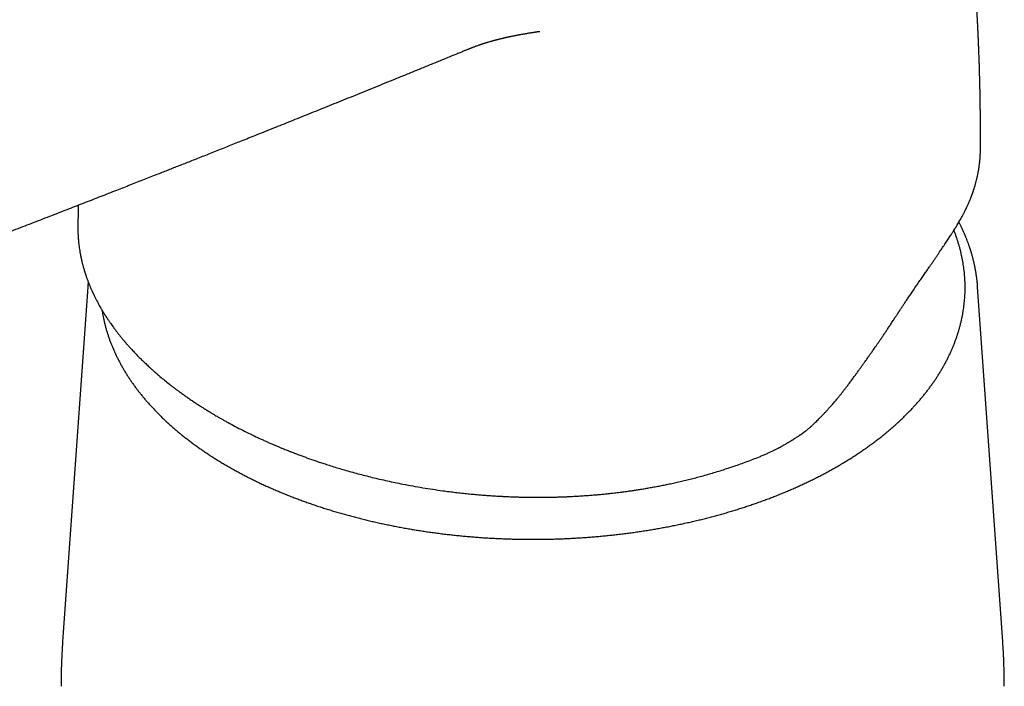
# Model space of a CAD drawing. Header units: millimetres. Extents: x 8 to 763, y 12 to 534.
# Tile 12 of 23: x 702 to 757, y 205 to 242. Entities that reach past the tile are written whole.
import ezdxf

# ---------------------------------------------------------------- set-up
doc = ezdxf.new("R2010")
doc.units = ezdxf.units.MM

msp = doc.modelspace()

# ---------------------------------------------------------------- linework, layer by layer
at = {"color": 7, "linetype": 'Continuous', "lineweight": 30}
for p, q in [((731.216, 241.349), (731.224, 241.35)), ((755.982, 234.697), (755.982, 234.719)), ((705.271, 230.433), (705.272, 230.423)), ((705.824, 226.991), (704.413, 207.042)), ((705.824, 226.998), (705.824, 226.991)), ((757.236, 207.042), (755.826, 226.991))]:
    msp.add_line(p, q, dxfattribs=at)
for points, knots in [([(755.984, 234.719), (755.984, 234.749), (755.985, 234.833), (755.985, 234.973), (755.986, 235.144), (755.986, 235.315), (755.986, 235.483), (755.986, 235.646), (755.986, 235.815), (755.985, 235.984), (755.985, 236.151), (755.984, 236.313), (755.982, 236.507), (755.98, 236.731), (755.977, 236.981), (755.974, 237.218), (755.972, 237.408), (755.969, 237.556), (755.967, 237.663), (755.966, 237.763), (755.964, 237.852), (755.962, 237.928), (755.961, 237.986), (755.96, 238.028), (755.96, 238.057), (755.959, 238.086), (755.958, 238.121), (755.958, 238.166), (755.956, 238.217), (755.955, 238.274), (755.954, 238.335), (755.952, 238.399), (755.95, 238.497), (755.947, 238.63), (755.942, 238.803), (755.937, 238.99), (755.931, 239.19), (755.925, 239.397), (755.918, 239.602), (755.912, 239.798), (755.905, 239.983), (755.899, 240.157), (755.892, 240.32), (755.887, 240.468), (755.881, 240.6), (755.876, 240.719), (755.871, 240.833), (755.866, 240.943), (755.862, 241.051), (755.857, 241.155), (755.852, 241.257), (755.848, 241.335), (755.846, 241.389), (755.844, 241.418), (755.843, 241.441), (755.842, 241.463), (755.841, 241.491), (755.839, 241.527), (755.837, 241.573), (755.833, 241.65), (755.828, 241.752), (755.822, 241.875), (755.816, 241.991), (755.81, 242.1), (755.804, 242.203), (755.798, 242.309), (755.792, 242.425), (755.785, 242.542), (755.778, 242.658), (755.772, 242.771), (755.766, 242.874), (755.76, 242.964), (755.756, 243.034), (755.752, 243.098), (755.748, 243.157), (755.745, 243.209), (755.742, 243.256), (755.74, 243.294), (755.737, 243.328), (755.735, 243.361), (755.733, 243.397), (755.73, 243.436), (755.727, 243.49), (755.722, 243.561), (755.716, 243.653), (755.709, 243.753), (755.698, 243.916), (755.683, 244.14), (755.667, 244.353), (755.657, 244.496), (755.652, 244.561), (755.648, 244.617), (755.644, 244.662), (755.642, 244.696), (755.64, 244.719), (755.639, 244.737), (755.637, 244.756), (755.635, 244.782), (755.633, 244.816), (755.63, 244.859), (755.626, 244.909), (755.621, 244.965), (755.615, 245.044), (755.608, 245.139), (755.599, 245.249), (755.591, 245.346), (755.584, 245.434), (755.577, 245.515), (755.57, 245.598), (755.563, 245.683), (755.557, 245.754), (755.553, 245.808), (755.55, 245.839), (755.548, 245.863), (755.546, 245.884), (755.544, 245.909), (755.541, 245.942), (755.537, 245.986), (755.533, 246.042), (755.527, 246.108), (755.521, 246.179), (755.514, 246.25), (755.508, 246.32), (755.499, 246.418), (755.488, 246.541), (755.477, 246.662), (755.469, 246.747), (755.464, 246.798), (755.46, 246.841), (755.457, 246.875), (755.455, 246.902), (755.452, 246.927), (755.45, 246.955), (755.446, 246.993), (755.442, 247.04), (755.437, 247.092), (755.425, 247.209), (755.408, 247.391), (755.39, 247.572), (755.378, 247.689), (755.373, 247.737), (755.369, 247.782), (755.365, 247.819), (755.361, 247.851), (755.359, 247.879), (755.355, 247.911), (755.351, 247.951), (755.346, 248.003), (755.34, 248.062), (755.333, 248.124), (755.326, 248.19), (755.319, 248.259), (755.312, 248.328), (755.305, 248.393), (755.299, 248.452), (755.293, 248.503), (755.288, 248.549), (755.283, 248.595), (755.277, 248.647), (755.271, 248.706), (755.264, 248.772), (755.256, 248.841), (755.248, 248.912), (755.24, 248.985), (755.231, 249.068), (755.221, 249.156), (755.211, 249.243), (755.202, 249.319), (755.194, 249.389), (755.186, 249.462), (755.176, 249.547), (755.164, 249.643), (755.152, 249.748), (755.139, 249.857), (755.128, 249.948), (755.12, 250.017), (755.115, 250.062), (755.11, 250.098), (755.106, 250.129), (755.102, 250.163), (755.097, 250.208), (755.09, 250.266), (755.082, 250.324), (755.076, 250.378), (755.07, 250.426), (755.063, 250.477), (755.057, 250.53), (755.05, 250.583), (755.044, 250.634), (755.038, 250.677), (755.034, 250.711), (755.03, 250.742), (755.026, 250.777), (755.02, 250.822), (755.013, 250.873), (755.007, 250.926), (755, 250.977), (754.994, 251.025), (754.988, 251.069), (754.983, 251.11), (754.977, 251.153), (754.971, 251.198), (754.965, 251.247), (754.958, 251.3), (754.95, 251.36), (754.941, 251.426), (754.932, 251.496), (754.923, 251.562), (754.915, 251.624), (754.907, 251.681), (754.9, 251.737), (754.893, 251.788), (754.887, 251.833), (754.882, 251.87), (754.877, 251.905), (754.872, 251.943), (754.865, 251.989), (754.858, 252.04), (754.851, 252.093), (754.844, 252.145), (754.837, 252.196), (754.828, 252.256), (754.818, 252.326), (754.807, 252.406), (754.792, 252.514), (754.772, 252.655), (754.748, 252.818), (754.726, 252.97), (754.704, 253.123), (754.68, 253.281), (754.658, 253.429), (754.643, 253.531), (754.634, 253.59), (754.628, 253.63), (754.621, 253.674), (754.614, 253.721), (754.607, 253.77), (754.599, 253.82), (754.593, 253.862), (754.588, 253.893), (754.585, 253.915), (754.581, 253.935), (754.578, 253.957), (754.574, 253.983), (754.57, 254.012), (754.564, 254.049), (754.557, 254.093), (754.549, 254.143), (754.541, 254.193), (754.533, 254.244), (754.527, 254.288), (754.521, 254.323), (754.517, 254.349), (754.513, 254.374), (754.508, 254.403), (754.499, 254.463), (754.486, 254.543), (754.471, 254.641), (754.456, 254.73), (754.441, 254.823), (754.427, 254.913), (754.413, 254.999), (754.4, 255.075), (754.388, 255.148), (754.377, 255.219), (754.366, 255.282), (754.357, 255.339), (754.349, 255.389), (754.34, 255.44), (754.332, 255.489), (754.324, 255.534), (754.318, 255.574), (754.311, 255.613), (754.303, 255.661), (754.294, 255.718), (754.283, 255.783), (754.272, 255.848), (754.261, 255.911), (754.251, 255.971), (754.24, 256.032), (754.229, 256.099), (754.216, 256.171), (754.204, 256.241), (754.194, 256.297), (754.187, 256.34), (754.182, 256.371), (754.177, 256.396), (754.173, 256.423), (754.167, 256.454), (754.161, 256.488), (754.157, 256.511), (754.155, 256.523)], [0, 0, 0, 0, 0.003995, 0.010867, 0.018341, 0.026417, 0.033185, 0.040323, 0.047818, 0.055282, 0.062551, 0.069625, 0.076503, 0.088071, 0.099042, 0.109415, 0.119192, 0.124074, 0.128794, 0.133313, 0.137276, 0.140594, 0.143268, 0.144898, 0.146139, 0.14714, 0.148672, 0.150844, 0.153001, 0.15554, 0.158266, 0.161112, 0.164079, 0.171138, 0.178798, 0.187059, 0.195921, 0.205411, 0.214542, 0.223209, 0.231411, 0.239149, 0.246424, 0.253236, 0.258816, 0.264055, 0.269116, 0.274047, 0.278847, 0.283517, 0.288057, 0.292408, 0.293993, 0.295283, 0.296277, 0.297116, 0.298326, 0.299957, 0.30201, 0.304485, 0.310267, 0.315787, 0.32102, 0.325833, 0.330376, 0.334928, 0.340127, 0.345998, 0.350731, 0.355824, 0.361279, 0.364658, 0.367876, 0.370764, 0.37332, 0.375824, 0.377901, 0.379551, 0.380988, 0.382488, 0.384062, 0.385826, 0.387815, 0.391395, 0.395531, 0.4002, 0.405054, 0.417667, 0.430651, 0.434065, 0.437074, 0.439595, 0.441628, 0.443174, 0.444232, 0.44478, 0.445609, 0.446806, 0.448369, 0.4503, 0.452597, 0.455252, 0.457959, 0.463342, 0.468334, 0.472936, 0.476669, 0.480306, 0.484078, 0.487985, 0.491988, 0.493878, 0.495329, 0.496339, 0.497133, 0.498269, 0.499771, 0.501639, 0.504282, 0.507423, 0.510755, 0.514021, 0.517223, 0.520359, 0.527493, 0.534265, 0.536961, 0.539301, 0.541267, 0.542859, 0.544077, 0.544984, 0.546203, 0.54796, 0.550244, 0.552708, 0.555187, 0.566424, 0.577914, 0.580283, 0.582606, 0.584656, 0.586407, 0.587861, 0.589025, 0.590339, 0.592246, 0.594637, 0.597504, 0.600462, 0.603296, 0.606733, 0.609971, 0.613006, 0.615742, 0.618129, 0.620166, 0.622167, 0.624566, 0.627367, 0.630484, 0.633707, 0.637026, 0.640441, 0.643951, 0.648606, 0.652664, 0.656126, 0.659228, 0.662496, 0.666408, 0.671095, 0.676087, 0.681181, 0.686368, 0.688845, 0.690924, 0.692604, 0.693898, 0.695263, 0.697503, 0.700258, 0.703424, 0.705585, 0.70786, 0.71025, 0.712754, 0.715369, 0.717739, 0.719916, 0.721426, 0.722602, 0.724332, 0.726385, 0.72891, 0.731496, 0.733914, 0.736163, 0.738243, 0.740156, 0.741936, 0.744318, 0.746514, 0.748981, 0.751817, 0.75501, 0.758337, 0.761715, 0.764405, 0.767125, 0.76986, 0.772329, 0.774437, 0.776184, 0.77764, 0.779402, 0.781605, 0.784171, 0.786715, 0.789186, 0.791584, 0.793888, 0.7978, 0.801513, 0.805392, 0.813248, 0.821552, 0.828756, 0.83502, 0.843444, 0.851484, 0.856269, 0.858032, 0.859989, 0.862089, 0.864334, 0.866722, 0.869249, 0.871463, 0.872783, 0.873735, 0.874616, 0.875675, 0.87691, 0.878323, 0.879911, 0.882259, 0.884651, 0.887088, 0.889568, 0.891936, 0.893438, 0.894611, 0.895699, 0.897091, 0.898794, 0.904397, 0.908691, 0.912869, 0.917405, 0.922122, 0.925951, 0.929785, 0.933258, 0.936523, 0.940056, 0.942397, 0.944816, 0.947312, 0.949818, 0.95202, 0.953878, 0.955618, 0.95769, 0.960776, 0.964014, 0.967182, 0.970274, 0.973169, 0.975905, 0.97915, 0.982983, 0.986397, 0.989345, 0.991244, 0.99273, 0.993802, 0.994943, 0.996601, 0.998379, 1, 1, 1, 1]), ([(726.57, 240.094), (726.609, 240.11), (726.685, 240.141), (726.795, 240.186), (726.896, 240.228), (726.988, 240.265), (727.072, 240.299), (727.147, 240.329), (727.211, 240.355), (727.265, 240.377), (727.309, 240.394), (727.351, 240.411), (727.392, 240.427), (727.434, 240.444), (727.487, 240.464), (727.548, 240.487), (727.621, 240.515), (727.697, 240.543), (727.773, 240.571), (727.845, 240.596), (727.902, 240.616), (727.942, 240.629), (727.969, 240.638), (727.998, 240.648), (728.028, 240.658), (728.056, 240.667), (728.081, 240.675), (728.107, 240.683), (728.137, 240.693), (728.17, 240.703), (728.203, 240.714), (728.233, 240.723), (728.26, 240.731), (728.304, 240.744), (728.37, 240.764), (728.438, 240.783), (728.49, 240.798), (728.525, 240.808), (728.565, 240.819), (728.607, 240.83), (728.65, 240.842), (728.691, 240.853), (728.732, 240.864), (728.77, 240.874), (728.807, 240.883), (728.845, 240.893), (728.885, 240.903), (728.932, 240.915), (728.985, 240.928), (729.039, 240.941), (729.095, 240.955), (729.151, 240.968), (729.201, 240.98), (729.249, 240.991), (729.292, 241.001), (729.337, 241.011), (729.385, 241.022), (729.435, 241.033), (729.484, 241.044), (729.53, 241.054), (729.571, 241.062), (729.61, 241.071), (729.645, 241.078), (729.683, 241.086), (729.728, 241.095), (729.779, 241.105), (729.832, 241.116), (729.882, 241.126), (729.929, 241.135), (729.973, 241.144), (730.016, 241.152), (730.061, 241.161), (730.111, 241.17), (730.172, 241.181), (730.243, 241.194), (730.316, 241.207), (730.383, 241.219), (730.453, 241.231), (730.529, 241.244), (730.607, 241.257), (730.681, 241.269), (730.749, 241.28), (730.812, 241.29), (730.873, 241.299), (730.928, 241.308), (730.984, 241.316), (731.042, 241.324), (731.099, 241.333), (731.163, 241.341), (731.203, 241.347), (731.225, 241.35)], [0, 0, 0, 0, 0.026006, 0.050045, 0.072107, 0.092187, 0.110287, 0.126407, 0.140553, 0.15179, 0.161378, 0.169531, 0.178698, 0.189229, 0.198737, 0.214938, 0.231365, 0.25106, 0.268583, 0.286768, 0.302963, 0.309401, 0.316059, 0.323057, 0.330398, 0.337179, 0.34279, 0.348513, 0.355718, 0.363956, 0.371994, 0.379156, 0.385182, 0.390461, 0.410454, 0.430654, 0.437412, 0.445214, 0.454552, 0.46449, 0.4733, 0.483209, 0.49201, 0.500314, 0.50833, 0.516306, 0.524588, 0.534405, 0.547237, 0.55816, 0.569913, 0.582155, 0.593234, 0.60273, 0.612283, 0.620708, 0.630958, 0.641788, 0.651918, 0.66141, 0.670187, 0.677847, 0.684964, 0.692031, 0.700916, 0.712283, 0.723287, 0.733241, 0.742552, 0.751746, 0.759938, 0.76882, 0.778706, 0.789767, 0.80572, 0.820561, 0.833184, 0.846349, 0.861834, 0.878477, 0.892859, 0.905705, 0.918969, 0.929895, 0.941413, 0.953528, 0.963308, 0.974029, 0.986033, 1, 1, 1, 1]), ([(690.73, 226.023), (690.853, 226.069), (691.167, 226.186), (691.671, 226.375), (692.237, 226.587), (692.794, 226.796), (693.341, 227.002), (693.878, 227.205), (694.422, 227.41), (694.973, 227.619), (695.53, 227.83), (696.075, 228.037), (696.609, 228.239), (697.13, 228.438), (697.64, 228.633), (698.139, 228.823), (698.625, 229.009), (699.1, 229.191), (699.561, 229.367), (700.007, 229.539), (700.44, 229.705), (700.861, 229.867), (701.31, 230.04), (701.789, 230.225), (702.3, 230.422), (702.807, 230.618), (703.31, 230.813), (703.81, 231.006), (704.307, 231.199), (704.935, 231.443), (705.694, 231.739), (706.578, 232.084), (707.425, 232.415), (708.236, 232.733), (709.009, 233.037), (709.621, 233.278), (710.075, 233.456), (710.371, 233.573), (710.668, 233.69), (710.968, 233.809), (711.278, 233.932), (711.6, 234.059), (711.934, 234.191), (712.28, 234.329), (712.639, 234.471), (713.009, 234.618), (713.392, 234.77), (713.779, 234.924), (714.17, 235.08), (714.564, 235.237), (714.97, 235.399), (715.386, 235.565), (715.821, 235.739), (716.277, 235.922), (716.754, 236.113), (717.242, 236.309), (717.743, 236.51), (718.256, 236.716), (718.77, 236.923), (719.286, 237.131), (719.803, 237.34), (720.33, 237.553), (720.868, 237.77), (721.417, 237.993), (721.976, 238.22), (722.546, 238.451), (723.126, 238.687), (723.718, 238.928), (724.316, 239.172), (724.921, 239.419), (725.532, 239.669), (726.083, 239.894), (726.43, 240.037), (726.57, 240.094)], [0, 0, 0, 0, 0.010191, 0.026121, 0.041786, 0.057184, 0.072315, 0.08718, 0.101779, 0.117531, 0.132962, 0.148071, 0.162859, 0.177326, 0.191472, 0.205297, 0.218802, 0.231986, 0.244849, 0.25717, 0.269183, 0.280885, 0.292279, 0.306638, 0.320812, 0.334899, 0.348897, 0.362806, 0.376627, 0.39036, 0.415307, 0.439956, 0.464308, 0.48614, 0.507728, 0.52907, 0.537388, 0.545668, 0.55391, 0.562225, 0.570872, 0.579863, 0.589195, 0.598871, 0.60889, 0.619251, 0.629956, 0.641003, 0.651732, 0.662767, 0.674106, 0.68575, 0.697699, 0.710705, 0.724054, 0.737746, 0.75178, 0.766157, 0.780877, 0.79507, 0.809567, 0.82437, 0.839476, 0.854888, 0.870604, 0.886626, 0.902951, 0.919582, 0.936517, 0.953447, 0.97067, 0.988188, 1, 1, 1, 1]), ([(754.744, 230.58), (754.767, 230.618), (754.811, 230.692), (754.871, 230.797), (754.925, 230.893), (754.973, 230.98), (755.014, 231.058), (755.049, 231.125), (755.079, 231.183), (755.104, 231.232), (755.124, 231.273), (755.141, 231.309), (755.156, 231.339), (755.169, 231.365), (755.181, 231.389), (755.192, 231.414), (755.208, 231.447), (755.227, 231.488), (755.251, 231.54), (755.278, 231.6), (755.307, 231.666), (755.338, 231.737), (755.371, 231.814), (755.404, 231.895), (755.433, 231.967), (755.456, 232.026), (755.474, 232.073), (755.491, 232.12), (755.508, 232.165), (755.522, 232.204), (755.534, 232.237), (755.543, 232.262), (755.55, 232.282), (755.556, 232.299), (755.563, 232.319), (755.572, 232.345), (755.582, 232.376), (755.595, 232.414), (755.609, 232.458), (755.629, 232.519), (755.652, 232.593), (755.678, 232.678), (755.701, 232.76), (755.723, 232.838), (755.742, 232.912), (755.76, 232.98), (755.775, 233.04), (755.787, 233.093), (755.799, 233.144), (755.811, 233.195), (755.823, 233.25), (755.835, 233.31), (755.849, 233.378), (755.863, 233.453), (755.878, 233.534), (755.892, 233.617), (755.904, 233.697), (755.915, 233.776), (755.926, 233.85), (755.933, 233.911), (755.938, 233.956), (755.942, 233.988), (755.945, 234.015), (755.947, 234.04), (755.95, 234.064), (755.953, 234.094), (755.956, 234.131), (755.96, 234.176), (755.964, 234.228), (755.968, 234.29), (755.973, 234.361), (755.977, 234.437), (755.98, 234.51), (755.982, 234.58), (755.983, 234.646), (755.984, 234.69), (755.984, 234.711)], [0, 0, 0, 0, 0.029007, 0.055637, 0.079885, 0.101745, 0.121213, 0.138004, 0.152483, 0.164649, 0.174499, 0.183382, 0.190836, 0.197279, 0.20279, 0.208798, 0.215828, 0.226843, 0.239691, 0.254374, 0.270735, 0.288326, 0.307116, 0.327108, 0.3483, 0.359385, 0.370774, 0.382464, 0.393767, 0.403428, 0.411292, 0.417545, 0.422189, 0.425467, 0.430216, 0.436443, 0.444148, 0.453331, 0.463992, 0.475987, 0.497304, 0.517788, 0.537441, 0.556261, 0.574227, 0.590718, 0.604821, 0.617322, 0.629029, 0.641167, 0.653941, 0.668253, 0.684222, 0.701847, 0.721785, 0.741463, 0.760589, 0.779162, 0.797184, 0.814085, 0.822405, 0.829868, 0.836476, 0.842228, 0.847684, 0.854251, 0.863503, 0.874391, 0.886915, 0.901073, 0.919806, 0.93807, 0.955216, 0.971252, 0.986178, 1, 1, 1, 1]), ([(705.293, 231.583), (705.293, 231.562), (705.292, 231.514), (705.29, 231.435), (705.288, 231.347), (705.286, 231.254), (705.284, 231.156), (705.282, 231.063), (705.281, 230.979), (705.28, 230.908), (705.278, 230.841), (705.277, 230.781), (705.276, 230.727), (705.275, 230.675), (705.274, 230.625), (705.274, 230.575), (705.273, 230.522), (705.272, 230.474), (705.271, 230.443), (705.271, 230.433)], [0, 0, 0, 0, 0.053435, 0.126885, 0.204925, 0.283844, 0.37088, 0.459705, 0.527836, 0.588741, 0.645457, 0.703004, 0.74321, 0.78798, 0.837519, 0.873887, 0.919359, 0.973935, 1, 1, 1, 1]), ([(705.271, 230.431), (705.271, 230.41), (705.27, 230.369), (705.27, 230.317), (705.27, 230.269), (705.271, 230.215), (705.271, 230.154), (705.273, 230.091), (705.275, 230.028), (705.277, 229.966), (705.28, 229.905), (705.283, 229.847), (705.286, 229.796), (705.289, 229.751), (705.292, 229.713), (705.294, 229.682), (705.296, 229.656), (705.299, 229.63), (705.301, 229.601), (705.304, 229.564), (705.309, 229.519), (705.314, 229.464), (705.321, 229.404), (705.332, 229.309), (705.349, 229.181), (705.369, 229.053), (705.384, 228.958), (705.395, 228.899), (705.405, 228.844), (705.414, 228.796), (705.422, 228.753), (705.43, 228.715), (705.437, 228.678), (705.446, 228.637), (705.456, 228.59), (705.467, 228.537), (705.482, 228.472), (705.5, 228.397), (705.52, 228.313), (705.542, 228.229), (705.565, 228.143), (705.59, 228.052), (705.618, 227.956), (705.642, 227.878), (705.66, 227.82), (705.671, 227.785), (705.68, 227.756), (705.688, 227.732), (705.694, 227.713), (705.699, 227.697), (705.706, 227.678), (705.716, 227.648), (705.73, 227.606), (705.746, 227.558), (705.765, 227.503), (705.786, 227.445), (705.81, 227.381), (705.834, 227.316), (705.86, 227.249), (705.886, 227.181), (705.914, 227.112), (705.94, 227.048), (705.965, 226.988), (705.988, 226.932), (706.013, 226.876), (706.037, 226.821), (706.06, 226.769), (706.081, 226.723), (706.098, 226.685), (706.112, 226.656), (706.122, 226.634), (706.131, 226.614), (706.141, 226.592), (706.154, 226.565), (706.169, 226.534), (706.188, 226.494), (706.212, 226.446), (706.239, 226.39), (706.269, 226.332), (706.311, 226.248), (706.367, 226.141), (706.437, 226.013), (706.517, 225.87), (706.609, 225.711), (706.689, 225.577), (706.745, 225.487), (706.772, 225.443), (706.797, 225.405), (706.817, 225.372), (706.833, 225.347), (706.846, 225.327), (706.859, 225.307), (706.874, 225.284), (706.893, 225.255), (706.916, 225.22), (706.943, 225.18), (706.973, 225.134), (707.007, 225.084), (707.044, 225.03), (707.117, 224.924), (707.226, 224.77), (707.342, 224.613), (707.427, 224.501), (707.479, 224.434), (707.531, 224.366), (707.584, 224.3), (707.635, 224.235), (707.687, 224.171), (707.735, 224.111), (707.781, 224.056), (707.82, 224.009), (707.851, 223.972), (707.876, 223.943), (707.899, 223.916), (707.924, 223.886), (707.953, 223.852), (707.985, 223.815), (708.027, 223.767), (708.08, 223.707), (708.145, 223.633), (708.218, 223.552), (708.3, 223.463), (708.388, 223.368), (708.482, 223.269), (708.579, 223.168), (708.702, 223.042), (708.852, 222.892), (709.034, 222.716), (709.18, 222.579), (709.283, 222.483), (709.339, 222.432), (709.391, 222.385), (709.438, 222.342), (709.481, 222.304), (709.519, 222.27), (709.552, 222.241), (709.581, 222.215), (709.606, 222.194), (709.626, 222.176), (709.642, 222.162), (709.656, 222.15), (709.672, 222.136), (709.693, 222.118), (709.721, 222.094), (709.754, 222.065), (709.793, 222.031), (709.837, 221.994), (709.953, 221.896), (710.143, 221.739), (710.367, 221.559), (710.555, 221.413), (710.705, 221.298), (710.863, 221.179), (711.03, 221.056), (711.206, 220.929), (711.392, 220.798), (711.554, 220.686), (711.688, 220.595), (711.792, 220.525), (711.898, 220.454), (712.004, 220.384), (712.106, 220.319), (712.199, 220.258), (712.28, 220.207), (712.35, 220.163), (712.409, 220.126), (712.461, 220.094), (712.504, 220.066), (712.54, 220.044), (712.569, 220.026), (712.591, 220.013), (712.611, 220.001), (712.633, 219.987), (712.661, 219.97), (712.703, 219.945), (712.757, 219.912), (712.823, 219.872), (712.895, 219.829), (712.985, 219.776), (713.096, 219.71), (713.231, 219.633), (713.378, 219.549), (713.539, 219.458), (713.785, 219.322), (714.116, 219.144), (714.531, 218.93), (714.954, 218.72), (715.304, 218.554), (715.578, 218.427), (715.774, 218.338), (715.968, 218.251), (716.158, 218.168), (716.34, 218.09), (716.513, 218.017), (716.676, 217.949), (716.831, 217.885), (716.986, 217.823), (717.14, 217.761), (717.291, 217.702), (717.43, 217.648), (717.559, 217.599), (717.685, 217.551), (717.836, 217.495), (718.02, 217.427), (718.237, 217.349), (718.467, 217.268), (718.71, 217.184), (718.966, 217.098), (719.251, 217.005), (719.566, 216.905), (719.908, 216.8), (720.262, 216.696), (720.629, 216.591), (721.009, 216.487), (721.404, 216.384), (721.809, 216.282), (722.227, 216.182), (722.656, 216.085), (723.092, 215.992), (723.569, 215.895), (724.087, 215.798), (724.645, 215.7), (725.208, 215.611), (725.703, 215.54), (726.132, 215.483), (726.49, 215.439), (726.846, 215.398), (727.195, 215.362), (727.531, 215.33), (727.853, 215.302), (728.162, 215.277), (728.457, 215.256), (728.737, 215.238), (728.985, 215.223), (729.203, 215.212), (729.392, 215.203), (729.576, 215.195), (729.759, 215.188), (729.96, 215.181), (730.181, 215.175), (730.424, 215.17), (730.68, 215.166), (730.948, 215.164), (731.228, 215.164), (731.52, 215.165), (731.801, 215.169), (732.07, 215.175), (732.326, 215.182), (732.588, 215.191), (732.858, 215.203), (733.132, 215.216), (733.402, 215.232), (733.679, 215.249), (733.959, 215.269), (734.241, 215.292), (734.509, 215.315), (734.765, 215.34), (735.008, 215.364), (735.223, 215.387), (735.411, 215.409), (735.575, 215.428), (735.73, 215.448), (735.878, 215.466), (736.022, 215.485), (736.186, 215.508), (736.379, 215.535), (736.603, 215.568), (736.842, 215.605), (737.094, 215.646), (737.36, 215.692), (737.64, 215.742), (737.923, 215.795), (738.211, 215.852), (738.501, 215.912), (738.801, 215.976), (739.11, 216.046), (739.426, 216.121), (739.748, 216.201), (740.078, 216.286), (740.413, 216.377), (740.755, 216.474), (741.102, 216.576), (741.455, 216.685), (741.806, 216.799), (742.155, 216.916), (742.503, 217.037), (742.854, 217.165), (743.209, 217.3), (743.445, 217.393), (743.564, 217.441)], [0, 0, 0, 0, 0.0015633, 0.003025, 0.0045214, 0.0062362, 0.0081715, 0.0103272, 0.0121756, 0.0141601, 0.0161896, 0.0180215, 0.0196427, 0.0210531, 0.0222528, 0.0232418, 0.0240201, 0.0247567, 0.0256614, 0.0267346, 0.0282161, 0.0299318, 0.0318711, 0.0338613, 0.0388881, 0.0438589, 0.0457966, 0.0476728, 0.0493645, 0.0508666, 0.0522039, 0.0533436, 0.0544115, 0.0556825, 0.0571666, 0.0588618, 0.0606286, 0.0632942, 0.0659273, 0.0685344, 0.0712446, 0.0741089, 0.077127, 0.0802833, 0.0815506, 0.0826502, 0.0835823, 0.0843469, 0.0849442, 0.0853764, 0.0858041, 0.0868302, 0.0881691, 0.0898208, 0.0914753, 0.0933566, 0.0954247, 0.0975355, 0.099676, 0.1018463, 0.1040464, 0.1062762, 0.108049, 0.1098403, 0.11165, 0.113478, 0.115214, 0.1166922, 0.117911, 0.1188704, 0.1195419, 0.1200905, 0.1207932, 0.1216629, 0.1226998, 0.1239036, 0.1255369, 0.1274004, 0.1293359, 0.1312394, 0.1356428, 0.1398651, 0.1439067, 0.1498021, 0.1557268, 0.1572839, 0.1588071, 0.1601199, 0.1611984, 0.1620427, 0.1626527, 0.1632511, 0.16404, 0.1650207, 0.1661933, 0.1675578, 0.1690847, 0.1707967, 0.1726846, 0.174617, 0.181539, 0.1884935, 0.190819, 0.1931482, 0.1954812, 0.1978178, 0.200131, 0.2022581, 0.2044915, 0.2064286, 0.2080695, 0.2094138, 0.210323, 0.2112264, 0.2122775, 0.2134764, 0.2148058, 0.2162237, 0.2186271, 0.221245, 0.2240774, 0.2273499, 0.2308384, 0.2344251, 0.2380975, 0.2418556, 0.2481665, 0.2547045, 0.2614694, 0.2635286, 0.2654615, 0.2672365, 0.2688534, 0.2703123, 0.2715889, 0.2727139, 0.2736873, 0.2745091, 0.2751794, 0.2756982, 0.2760893, 0.2765939, 0.2773116, 0.2782228, 0.2793275, 0.2806255, 0.2821117, 0.283657, 0.2920027, 0.3004615, 0.3049008, 0.3094779, 0.3142696, 0.3192756, 0.3244953, 0.3299283, 0.335574, 0.3384763, 0.3414316, 0.3444397, 0.3474849, 0.3503386, 0.3529257, 0.3552466, 0.3570591, 0.358668, 0.3600736, 0.3612759, 0.3622348, 0.3630084, 0.3635967, 0.3640337, 0.3646055, 0.3653765, 0.3663469, 0.3679522, 0.3697201, 0.3716397, 0.3737111, 0.3769329, 0.3804634, 0.3843039, 0.3884559, 0.3929197, 0.4032735, 0.4136305, 0.4239895, 0.4343498, 0.4389915, 0.4436332, 0.4482644, 0.4527295, 0.4569769, 0.4609366, 0.4646862, 0.4682256, 0.4715548, 0.475244, 0.4786352, 0.4817284, 0.4845237, 0.4872345, 0.490053, 0.4945571, 0.4993116, 0.5043163, 0.5095713, 0.5150764, 0.5208316, 0.5278855, 0.5351133, 0.5425093, 0.5500735, 0.5579655, 0.5660326, 0.574275, 0.5826931, 0.591287, 0.5999989, 0.6087144, 0.6195871, 0.6304635, 0.6413455, 0.6522352, 0.6590852, 0.6659398, 0.6727814, 0.6794102, 0.6857706, 0.6918616, 0.6976744, 0.7032074, 0.7084617, 0.7134383, 0.7171542, 0.7206994, 0.7240744, 0.7274479, 0.7309915, 0.7353037, 0.7398434, 0.7446108, 0.7496059, 0.754829, 0.7602804, 0.7659606, 0.7705846, 0.7753506, 0.7802592, 0.785311, 0.7904982, 0.7956069, 0.8005424, 0.8060819, 0.811386, 0.8164547, 0.8212879, 0.8258853, 0.8302466, 0.8335074, 0.8366219, 0.8395899, 0.842411, 0.845091, 0.8478245, 0.8518637, 0.8561861, 0.860791, 0.865678, 0.8708467, 0.876297, 0.882029, 0.8875308, 0.89327, 0.899247, 0.9054355, 0.9117994, 0.9183398, 0.925058, 0.9319558, 0.9390349, 0.9462973, 0.9537454, 0.9613815, 0.9687559, 0.9763023, 0.9840232, 0.9919215, 1, 1, 1, 1]), ([(706.625, 225.686), (706.633, 225.631), (706.651, 225.517), (706.684, 225.343), (706.721, 225.164), (706.762, 224.985), (706.807, 224.806), (706.855, 224.628), (706.908, 224.45), (706.964, 224.272), (707.025, 224.095), (707.089, 223.919), (707.157, 223.742), (707.229, 223.567), (707.305, 223.392), (707.384, 223.217), (707.468, 223.043), (707.555, 222.87), (707.646, 222.697), (707.741, 222.525), (707.839, 222.354), (707.942, 222.183), (708.048, 222.013), (708.157, 221.844), (708.271, 221.676), (708.388, 221.509), (708.509, 221.342), (708.633, 221.177), (708.761, 221.012), (708.893, 220.849), (709.028, 220.686), (709.167, 220.525), (709.309, 220.364), (709.455, 220.205), (709.604, 220.046), (709.757, 219.889), (709.913, 219.733), (710.072, 219.578), (710.235, 219.425), (710.402, 219.273), (710.571, 219.122), (710.744, 218.972), (710.92, 218.823), (711.099, 218.676), (711.282, 218.53), (711.468, 218.386), (711.657, 218.243), (711.848, 218.102), (712.044, 217.962), (712.242, 217.823), (712.443, 217.686), (712.647, 217.55), (712.854, 217.416), (713.063, 217.284), (713.276, 217.153), (713.49, 217.025), (713.673, 216.918), (713.857, 216.813), (714.044, 216.707), (714.269, 216.584), (714.497, 216.462), (714.728, 216.342), (714.961, 216.224), (715.196, 216.107), (715.435, 215.992), (715.675, 215.879), (715.918, 215.768), (716.164, 215.659), (716.412, 215.551), (716.662, 215.446), (716.914, 215.342), (717.169, 215.24), (717.426, 215.14), (717.685, 215.042), (717.946, 214.946), (718.209, 214.851), (718.474, 214.759), (718.742, 214.669), (719.011, 214.581), (719.282, 214.494), (719.555, 214.41), (719.829, 214.328), (720.106, 214.248), (720.384, 214.17), (720.664, 214.094), (720.946, 214.02), (721.229, 213.948), (721.513, 213.878), (721.799, 213.81), (722.087, 213.745), (722.376, 213.681), (722.666, 213.62), (722.958, 213.561), (723.251, 213.504), (723.545, 213.449), (723.84, 213.396), (724.137, 213.346), (724.434, 213.298), (724.733, 213.252), (725.032, 213.208), (725.333, 213.166), (725.634, 213.127), (725.936, 213.089), (726.239, 213.054), (726.543, 213.022), (726.847, 212.991), (727.152, 212.963), (727.458, 212.937), (727.764, 212.913), (728.07, 212.892), (728.378, 212.873), (728.685, 212.856), (728.993, 212.841), (729.301, 212.829), (729.609, 212.819), (729.918, 212.811), (730.226, 212.805), (730.535, 212.802), (730.844, 212.801), (731.153, 212.802), (731.462, 212.806), (731.77, 212.812), (732.079, 212.82), (732.387, 212.83), (732.695, 212.843), (733.003, 212.858), (733.31, 212.875), (733.617, 212.895), (733.924, 212.916), (734.23, 212.94), (734.535, 212.966), (734.84, 212.995), (735.145, 213.026), (735.448, 213.059), (735.751, 213.094), (736.053, 213.131), (736.354, 213.171), (736.654, 213.213), (736.954, 213.257), (737.252, 213.303), (737.55, 213.352), (737.846, 213.403), (738.141, 213.456), (738.435, 213.511), (738.728, 213.568), (739.019, 213.627), (739.309, 213.689), (739.598, 213.753), (739.886, 213.818), (740.172, 213.886), (740.456, 213.956), (740.739, 214.029), (741.02, 214.103), (741.3, 214.179), (741.578, 214.257), (741.854, 214.338), (742.129, 214.42), (742.401, 214.505), (742.672, 214.591), (742.941, 214.68), (743.208, 214.771), (743.473, 214.863), (743.736, 214.957), (743.997, 215.054), (744.256, 215.152), (744.512, 215.252), (744.767, 215.355), (745.019, 215.459), (745.269, 215.565), (745.516, 215.672), (745.761, 215.782), (746.004, 215.893), (746.245, 216.006), (746.482, 216.121), (746.718, 216.238), (746.951, 216.357), (747.181, 216.477), (747.408, 216.599), (747.633, 216.723), (747.855, 216.848), (748.075, 216.975), (748.291, 217.104), (748.505, 217.234), (748.716, 217.366), (748.924, 217.499), (749.13, 217.634), (749.332, 217.771), (749.531, 217.909), (749.727, 218.048), (749.92, 218.189), (750.11, 218.331), (750.297, 218.475), (750.481, 218.621), (750.662, 218.767), (750.839, 218.915), (751.013, 219.064), (751.184, 219.215), (751.352, 219.367), (751.516, 219.52), (751.677, 219.675), (751.834, 219.83), (751.988, 219.987), (752.139, 220.145), (752.286, 220.304), (752.43, 220.464), (752.57, 220.625), (752.707, 220.788), (752.84, 220.951), (752.969, 221.115), (753.095, 221.281), (753.217, 221.447), (753.336, 221.614), (753.451, 221.782), (753.562, 221.951), (753.669, 222.12), (753.773, 222.291), (753.873, 222.462), (753.97, 222.634), (754.062, 222.807), (754.151, 222.98), (754.236, 223.154), (754.317, 223.328), (754.394, 223.504), (754.467, 223.679), (754.537, 223.855), (754.602, 224.032), (754.664, 224.209), (754.722, 224.387), (754.776, 224.565), (754.826, 224.743), (754.873, 224.922), (754.915, 225.101), (754.953, 225.28), (754.988, 225.46), (755.019, 225.639), (755.045, 225.819), (755.068, 225.999), (755.087, 226.18), (755.102, 226.36), (755.113, 226.54), (755.12, 226.721), (755.123, 226.901), (755.122, 227.082), (755.117, 227.262), (755.109, 227.443), (755.096, 227.623), (755.08, 227.803), (755.059, 227.983), (755.035, 228.163), (755.007, 228.343), (754.975, 228.523), (754.938, 228.702), (754.898, 228.881), (754.855, 229.06), (754.807, 229.238), (754.755, 229.416), (754.7, 229.594), (754.64, 229.771), (754.577, 229.948), (754.527, 230.081), (754.497, 230.154), (754.491, 230.169)], [0, 0, 0, 0, 0.003486, 0.0073315, 0.011178, 0.0150257, 0.0188746, 0.0227248, 0.0265765, 0.0304296, 0.0342843, 0.0381406, 0.0419985, 0.045858, 0.0497192, 0.0535821, 0.0574467, 0.0613129, 0.0651808, 0.0690503, 0.0729215, 0.0767941, 0.0806683, 0.084544, 0.088421, 0.0922994, 0.0961792, 0.1000601, 0.1039422, 0.1078255, 0.1117098, 0.1155951, 0.1194813, 0.1233683, 0.1272562, 0.1311448, 0.1350341, 0.138924, 0.1428145, 0.1467056, 0.150597, 0.1544889, 0.1583812, 0.1622738, 0.1661667, 0.1700599, 0.1739533, 0.1778468, 0.1817405, 0.1856343, 0.1895282, 0.1934222, 0.1973162, 0.2012102, 0.2051043, 0.2089983, 0.2128121, 0.2148639, 0.2187577, 0.2226515, 0.2265452, 0.2304388, 0.2343322, 0.2382256, 0.2421188, 0.2460119, 0.2499048, 0.2537976, 0.2576902, 0.2615827, 0.2654751, 0.2693672, 0.2732593, 0.2771511, 0.2810428, 0.2849344, 0.2888257, 0.2927169, 0.296608, 0.3004989, 0.3043897, 0.3082803, 0.3121707, 0.316061, 0.3199512, 0.3238412, 0.327731, 0.3316208, 0.3355104, 0.3393999, 0.3432892, 0.3471784, 0.3510675, 0.3549565, 0.3588454, 0.3627342, 0.3666229, 0.3705114, 0.3743999, 0.3782883, 0.3821766, 0.3860649, 0.389953, 0.3938411, 0.3977291, 0.401617, 0.4055049, 0.4093928, 0.4132805, 0.4171683, 0.421056, 0.4249436, 0.4288313, 0.4327189, 0.4366064, 0.440494, 0.4443815, 0.4482691, 0.4521566, 0.4560441, 0.4599317, 0.4638192, 0.4677067, 0.4715943, 0.4754819, 0.4793695, 0.4832572, 0.4871448, 0.4910325, 0.4949203, 0.4988081, 0.502696, 0.5065839, 0.5104719, 0.5143599, 0.518248, 0.5221362, 0.5260245, 0.5299128, 0.5338013, 0.5376898, 0.5415784, 0.5454672, 0.549356, 0.5532449, 0.557134, 0.5610232, 0.5649125, 0.5688019, 0.5726915, 0.5765811, 0.580471, 0.5843609, 0.588251, 0.5921413, 0.5960317, 0.5999222, 0.603813, 0.6077038, 0.6115949, 0.6154861, 0.6193774, 0.6232689, 0.6271606, 0.6310525, 0.6349445, 0.6388367, 0.6427291, 0.6466216, 0.6505143, 0.6544072, 0.6583002, 0.6621934, 0.6660867, 0.6699802, 0.6738738, 0.6777676, 0.6816614, 0.6855554, 0.6894496, 0.6933438, 0.6972381, 0.7011325, 0.7050269, 0.7089214, 0.7128159, 0.7167104, 0.7206049, 0.7244993, 0.7283937, 0.7322879, 0.7361821, 0.7400761, 0.7439698, 0.7478634, 0.7517567, 0.7556497, 0.7595423, 0.7634345, 0.7673263, 0.7712176, 0.7751083, 0.7789985, 0.7828879, 0.7867767, 0.7906647, 0.7945518, 0.7984381, 0.8023234, 0.8062076, 0.8100908, 0.8139728, 0.8178536, 0.8217331, 0.8256113, 0.8294881, 0.8333634, 0.8372372, 0.8411094, 0.8449801, 0.8488492, 0.8527165, 0.8565822, 0.8604463, 0.8643086, 0.8681692, 0.8720281, 0.8758854, 0.8797411, 0.8835951, 0.8874477, 0.8912987, 0.8951484, 0.8989968, 0.902844, 0.90669, 0.9105351, 0.9143793, 0.9182228, 0.9220656, 0.925908, 0.9297501, 0.933592, 0.9374338, 0.9412757, 0.9451178, 0.9489602, 0.9528032, 0.9566468, 0.9604911, 0.9643364, 0.9681826, 0.97203, 0.9758786, 0.9797285, 0.9835798, 0.9874325, 0.9912868, 0.9951427, 0.9990002, 1, 1, 1, 1]), ([(751.177, 225.243), (751.193, 225.267), (751.222, 225.312), (751.262, 225.375), (751.298, 225.429), (751.327, 225.474), (751.351, 225.511), (751.37, 225.539), (751.383, 225.559), (751.392, 225.573), (751.4, 225.585), (751.409, 225.599), (751.421, 225.616), (751.439, 225.644), (751.464, 225.683), (751.499, 225.735), (751.54, 225.797), (751.585, 225.866), (751.633, 225.938), (751.705, 226.045), (751.801, 226.188), (751.93, 226.38), (752.071, 226.589), (752.224, 226.814), (752.383, 227.048), (752.545, 227.284), (752.704, 227.515), (752.855, 227.735), (752.998, 227.942), (753.125, 228.127), (753.238, 228.292), (753.34, 228.44), (753.442, 228.588), (753.544, 228.738), (753.64, 228.88), (753.73, 229.011), (753.813, 229.134), (753.896, 229.257), (753.977, 229.38), (754.056, 229.498), (754.131, 229.611), (754.201, 229.718), (754.267, 229.82), (754.329, 229.916), (754.381, 229.997), (754.426, 230.068), (754.468, 230.133), (754.514, 230.207), (754.566, 230.289), (754.622, 230.379), (754.682, 230.478), (754.723, 230.545), (754.744, 230.58)], [0, 0, 0, 0, 0.011481, 0.021587, 0.030318, 0.037674, 0.043654, 0.048258, 0.051487, 0.053339, 0.055062, 0.057316, 0.06018, 0.063655, 0.070671, 0.079328, 0.089626, 0.101296, 0.113261, 0.125406, 0.154751, 0.185101, 0.222542, 0.261406, 0.301693, 0.344864, 0.386379, 0.426236, 0.464437, 0.50098, 0.529522, 0.557314, 0.585702, 0.614819, 0.644667, 0.668632, 0.693051, 0.717923, 0.743121, 0.767538, 0.790923, 0.813277, 0.834599, 0.854889, 0.874266, 0.886472, 0.90059, 0.916624, 0.934578, 0.954454, 0.97626, 1, 1, 1, 1]), ([(755.826, 226.991), (755.825, 226.998), (755.824, 227.014), (755.822, 227.04), (755.82, 227.071), (755.817, 227.108), (755.813, 227.15), (755.809, 227.197), (755.804, 227.25), (755.797, 227.307), (755.791, 227.371), (755.782, 227.439), (755.773, 227.511), (755.763, 227.584), (755.753, 227.654), (755.744, 227.716), (755.735, 227.772), (755.727, 227.819), (755.721, 227.858), (755.715, 227.889), (755.71, 227.916), (755.707, 227.937), (755.703, 227.955), (755.7, 227.972), (755.696, 227.993), (755.691, 228.022), (755.684, 228.059), (755.674, 228.109), (755.661, 228.17), (755.646, 228.241), (755.631, 228.311), (755.615, 228.379), (755.599, 228.445), (755.583, 228.509), (755.558, 228.608), (755.522, 228.743), (755.484, 228.876), (755.455, 228.97), (755.439, 229.023), (755.425, 229.068), (755.412, 229.109), (755.398, 229.15), (755.383, 229.195), (755.367, 229.245), (755.348, 229.299), (755.328, 229.358), (755.306, 229.419), (755.283, 229.483), (755.259, 229.546), (755.235, 229.61), (755.21, 229.673), (755.184, 229.737), (755.158, 229.802), (755.132, 229.866), (755.105, 229.929), (755.08, 229.987), (755.058, 230.039), (755.038, 230.084), (755.02, 230.124), (755.005, 230.157), (754.991, 230.189), (754.975, 230.223), (754.956, 230.263), (754.933, 230.311), (754.907, 230.367), (754.877, 230.428), (754.845, 230.493), (754.811, 230.562), (754.787, 230.607), (754.774, 230.631)], [0, 0, 0, 0, 0.0048508, 0.0113085, 0.0193783, 0.0290626, 0.0400677, 0.0526116, 0.066695, 0.0823181, 0.0994813, 0.1181848, 0.1382149, 0.1591436, 0.1782195, 0.1954428, 0.2108135, 0.2243315, 0.2341813, 0.2427447, 0.2500215, 0.2560119, 0.2607158, 0.2644139, 0.2702092, 0.2781023, 0.2880933, 0.300182, 0.318947, 0.3385534, 0.3576353, 0.3761929, 0.3942262, 0.411735, 0.4287196, 0.4748409, 0.5216033, 0.5380166, 0.5524796, 0.5649705, 0.5754933, 0.5861045, 0.5985371, 0.6127909, 0.6274568, 0.643653, 0.661017, 0.6785162, 0.6960871, 0.7137296, 0.7314438, 0.7492296, 0.7670871, 0.7850162, 0.802986, 0.8197809, 0.8339649, 0.8465464, 0.8575255, 0.8669023, 0.8746878, 0.884085, 0.8955311, 0.9090261, 0.9245699, 0.9421623, 0.9609767, 0.9799335, 1, 1, 1, 1]), ([(705.849, 227.277), (705.844, 227.232), (705.835, 227.139), (705.828, 227.046), (705.824, 226.998)], [0, 0, 0, 0, 0.485997, 1, 1, 1, 1]), ([(748.721, 221.713), (748.767, 221.776), (748.856, 221.898), (748.985, 222.075), (749.106, 222.242), (749.218, 222.397), (749.322, 222.542), (749.418, 222.676), (749.501, 222.791), (749.571, 222.889), (749.629, 222.971), (749.682, 223.046), (749.731, 223.115), (749.775, 223.177), (749.817, 223.238), (749.867, 223.308), (749.926, 223.393), (749.997, 223.494), (750.076, 223.607), (750.162, 223.731), (750.255, 223.866), (750.356, 224.013), (750.461, 224.166), (750.569, 224.325), (750.68, 224.49), (750.797, 224.665), (750.919, 224.849), (751.047, 225.043), (751.133, 225.176), (751.177, 225.243)], [0, 0, 0, 0, 0.0538791, 0.104638, 0.1522648, 0.19675, 0.2380869, 0.2762704, 0.3112967, 0.3366008, 0.3599534, 0.3813539, 0.4008017, 0.4182967, 0.4345274, 0.4523944, 0.4779685, 0.5067166, 0.5386381, 0.5737322, 0.6119979, 0.6534341, 0.6980396, 0.7417113, 0.7880446, 0.8370392, 0.8886956, 0.943015, 1, 1, 1, 1]), ([(746.221, 218.926), (746.268, 218.968), (746.359, 219.048), (746.488, 219.166), (746.607, 219.276), (746.716, 219.38), (746.813, 219.475), (746.9, 219.561), (746.977, 219.638), (747.044, 219.707), (747.106, 219.77), (747.163, 219.83), (747.22, 219.891), (747.277, 219.952), (747.336, 220.015), (747.395, 220.08), (747.458, 220.149), (747.524, 220.223), (747.594, 220.301), (747.666, 220.384), (747.744, 220.475), (747.83, 220.576), (747.924, 220.688), (748.023, 220.808), (748.126, 220.936), (748.233, 221.07), (748.347, 221.215), (748.466, 221.371), (748.592, 221.538), (748.677, 221.654), (748.721, 221.713)], [0, 0, 0, 0, 0.051613, 0.09961, 0.143992, 0.184761, 0.221916, 0.254893, 0.284387, 0.310401, 0.332936, 0.355514, 0.377416, 0.399912, 0.423002, 0.446686, 0.470964, 0.498127, 0.525998, 0.554688, 0.586213, 0.621335, 0.660056, 0.70238, 0.744347, 0.789354, 0.837409, 0.888524, 0.942714, 1, 1, 1, 1]), ([(743.564, 217.441), (743.634, 217.469), (743.77, 217.525), (743.964, 217.61), (744.145, 217.693), (744.312, 217.773), (744.466, 217.849), (744.605, 217.921), (744.729, 217.986), (744.839, 218.046), (744.938, 218.101), (745.027, 218.151), (745.103, 218.195), (745.168, 218.233), (745.222, 218.265), (745.271, 218.294), (745.318, 218.322), (745.365, 218.351), (745.412, 218.38), (745.454, 218.406), (745.491, 218.429), (745.525, 218.45), (745.563, 218.474), (745.607, 218.502), (745.659, 218.535), (745.72, 218.574), (745.784, 218.616), (745.827, 218.645), (745.848, 218.659)], [0, 0, 0, 0, 0.088039, 0.170625, 0.247818, 0.319672, 0.386231, 0.447535, 0.500551, 0.548948, 0.592743, 0.631955, 0.666595, 0.694128, 0.717899, 0.738965, 0.759969, 0.781035, 0.802165, 0.823358, 0.837965, 0.852603, 0.868931, 0.888951, 0.912666, 0.940073, 0.97117, 1, 1, 1, 1]), ([(745.843, 218.666), (745.877, 218.688), (745.945, 218.733), (746.021, 218.786), (746.072, 218.823), (746.099, 218.843), (746.128, 218.864), (746.158, 218.888), (746.189, 218.912), (746.208, 218.928), (746.217, 218.936)], [0, 0, 0, 0, 0.256026, 0.526273, 0.596827, 0.667866, 0.742144, 0.830511, 0.92182, 1, 1, 1, 1]), ([(704.413, 207.042), (704.406, 206.928), (704.389, 206.69), (704.369, 206.327), (704.352, 205.954), (704.339, 205.58), (704.331, 205.207), (704.326, 204.86), (704.325, 204.637), (704.325, 204.539)], [0, 0, 0, 0, 0.136897, 0.286003, 0.435095, 0.58417, 0.733228, 0.882265, 1, 1, 1, 1]), ([(757.325, 204.539), (757.324, 204.636), (757.324, 204.859), (757.319, 205.205), (757.31, 205.578), (757.297, 205.951), (757.281, 206.324), (757.261, 206.688), (757.244, 206.927), (757.236, 207.042)], [0, 0, 0, 0, 0.117052, 0.266025, 0.414972, 0.563889, 0.712775, 0.861629, 1, 1, 1, 1])]:
    msp.add_open_spline(points, degree=3, knots=knots, dxfattribs=at)

doc.saveas('drawing.dxf')
